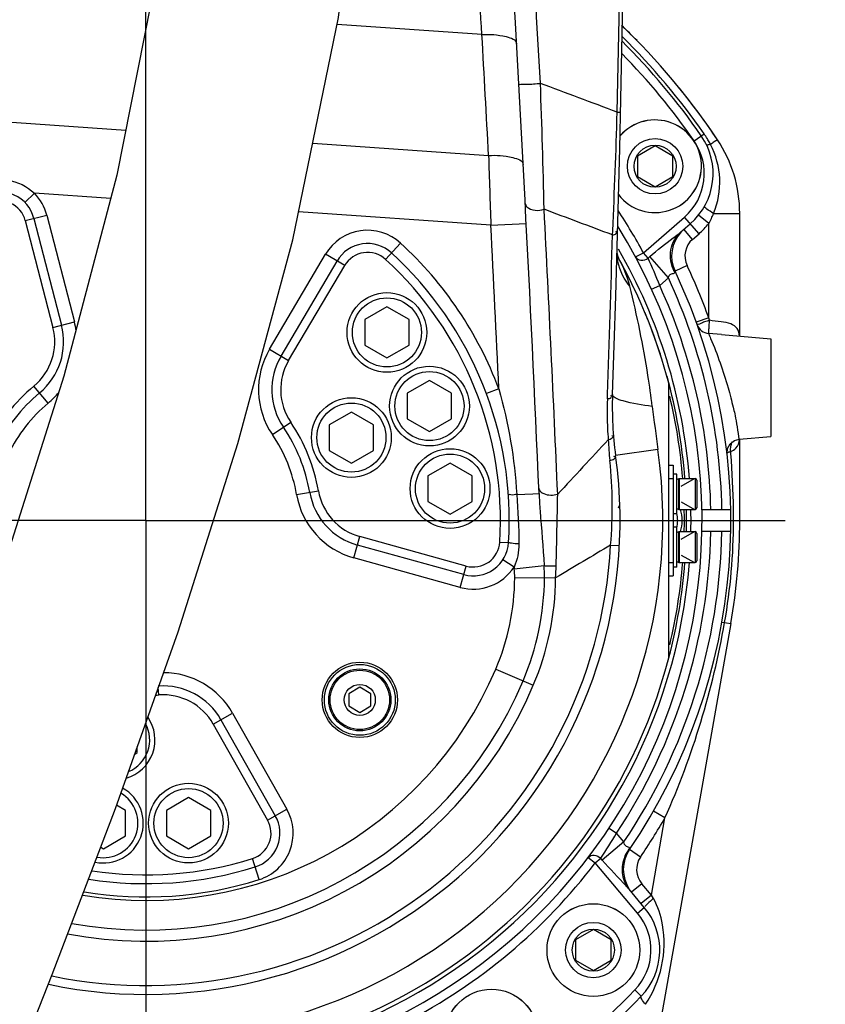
# Model space of a CAD drawing. Header units: millimetres. Extents: x -741 to 6994, y 0 to 4947.
# Tile 77 of 97: x 3732 to 3914, y 2788 to 3010. Entities that reach past the tile are written whole.
import ezdxf

# ---------------------------------------------------------------- set-up
doc = ezdxf.new("R2010")
doc.units = ezdxf.units.MM
doc.header["$LTSCALE"] = 384.676471
doc.linetypes.add('CENTER', pattern=[0.6, 0.375, -0.075, 0.075, -0.075])
doc.layers.get('0').update_dxf_attribs({"linetype": 'CONTINUOUS'})
for name, color, linetype in [('204101000046_DXF_AXIS', 7, 'CONTINUOUS'), ('304103000034DXF_CONTINUOUS_LINE', 7, 'CONTINUOUS'), ('304103000200DXF_CONTINUOUS_LINE', 7, 'CONTINUOUS'), ('304105000344DXF_CONTINUOUS_LINE', 7, 'CONTINUOUS'), ('304106000066DXF_CONTINUOUS_LINE', 7, 'CONTINUOUS'), ('304301000100DXF_CONTINUOUS_LINE', 7, 'CONTINUOUS'), ('501023000020DXF_CONTINUOUS_LINE', 7, 'CONTINUOUS'), ('501023000035DXF_CONTINUOUS_LINE', 7, 'CONTINUOUS'), ('501023000153DXF_CONTINUOUS_LINE', 7, 'CONTINUOUS'), ('501024000011DXF_CONTINUOUS_LINE', 7, 'CONTINUOUS'), ('504001000007DXF_CONTINUOUS_LINE', 7, 'CONTINUOUS'), ('604006000001DXF_CONTINUOUS_LINE', 7, 'CONTINUOUS'), ('604007000001DXF_CONTINUOUS_LINE', 7, 'CONTINUOUS'), ('626001000001DXF_CONTINUOUS_LINE', 7, 'CONTINUOUS'), ('R20-1600T2_XDXF_CONTINUOUS_LINE', 7, 'CONTINUOUS'), ('运动范围_DXF_BALLOON', 7, 'CONTINUOUS'), ('运动范围_DXF_CONTINUOUS_LINE', 7, 'CONTINUOUS'), ('运动范围_DXF_DIMENSION', 7, 'CONTINUOUS')]:
    doc.layers.add(name, color=color, linetype=linetype)
doc.styles.get("Standard").update_dxf_attribs({"font": 'txt', "width": 0.7})
doc.dimstyles.new('DIMSTYLE_2', dxfattribs={"dimtxt": 58.823529, "dimasz": 35.294118, "dimexe": 1, "dimexo": 0, "dimgap": 2.5, "dimtad": 1, "dimdsep": 46, "dimtxsty": 'Standard', "dimblk": '_FILLED', "dimblk1": '_FILLED', "dimblk2": '_FILLED', "dimcen": 0.09, "dimclrt": 5, "dimazin": 2, "dimtp": 0.01, "dimtm": 0.01, "dimtfac": 1, "dimtofl": 0, "dimtmove": 0, "dimatfit": 3, "dimldrblk": '_FILLED', "dimfxl": 0, "dimtolj": 1, "dimarcsym": 0})
doc.dimstyles.new('DIMSTYLE_6', dxfattribs={"dimtxt": 58.823529, "dimasz": 35.294118, "dimexe": 1, "dimexo": 0, "dimgap": 2.5, "dimtad": 0, "dimtih": 1, "dimtoh": 1, "dimdec": 1, "dimdsep": 46, "dimtxsty": 'Standard', "dimblk": '_FILLED', "dimblk1": '_FILLED', "dimblk2": '_FILLED', "dimcen": 0.09, "dimclrt": 5, "dimazin": 2, "dimtp": 0.01, "dimtm": 0.01, "dimtfac": 1, "dimtofl": 0, "dimtmove": 0, "dimatfit": 3, "dimldrblk": '_FILLED', "dimfxl": 0, "dimtolj": 1, "dimarcsym": 0})

# ---------------------------------------------------------------- blocks, each defined once
blk = doc.blocks.new('_FILLED')
at = {"color": 0, "linetype": 'ByBlock'}
blk.add_solid([(0, 0), (-1, 0.1667), (-1, -0.1667)], dxfattribs=at)
blk = doc.blocks.new('*D14')
at = {"layer": '运动范围_DXF_DIMENSION', "color": 2, "linetype": 'Continuous', "transparency": 16777216}
for p, q in [((3611.54, 2795.94), (3611.54, 4010.22)), ((3760.54, 3717.96), (3760.54, 4010.22)), ((3611.54, 4004.34), (3686.04, 4004.34)), ((3760.54, 4004.34), (3686.04, 4004.34))]:
    blk.add_line(p, q, dxfattribs=at)
at = {"layer": '运动范围_DXF_DIMENSION', "color": 2, "linetype": 'Continuous', "transparency": 16777216, "xscale": 35.2941176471, "yscale": 35.2941176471, "zscale": 35.2941176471, "rotation": 180}
blk.add_blockref('_FILLED', (3611.54, 4004.34), dxfattribs=at)
at = {"layer": '运动范围_DXF_DIMENSION', "color": 2, "linetype": 'Continuous', "transparency": 16777216, "xscale": 35.2941176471, "yscale": 35.2941176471, "zscale": 35.2941176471}
blk.add_blockref('_FILLED', (3760.54, 4004.34), dxfattribs=at)
blk = doc.blocks.new('*D24')
at = {"layer": '运动范围_DXF_BALLOON', "color": 2, "linetype": 'Continuous', "transparency": 16777216}
blk.add_line((3777.85, 3150.55), (3777.85, 4617.53), dxfattribs=at)
blk = doc.blocks.new('*D25')
at = {"layer": '运动范围_DXF_BALLOON', "color": 2, "linetype": 'Continuous', "transparency": 16777216}
blk.add_line((3970.91, 2754.22), (3970.91, 4617.53), dxfattribs=at)
blk = doc.blocks.new('*D27')
at = {"layer": '运动范围_DXF_BALLOON', "color": 2, "linetype": 'Continuous', "transparency": 16777216}
for p, q in [((4151.85, 4213.65), (4151.85, 4617.53)), ((4014.75, 4104.27), (4151.85, 4213.65)), ((4014.75, 2896.93), (4014.75, 4104.27))]:
    blk.add_line(p, q, dxfattribs=at)
blk = doc.blocks.new('*D31')
at = {"layer": '运动范围_DXF_BALLOON', "color": 2, "linetype": 'Continuous', "transparency": 16777216}
blk.add_line((3777.85, 3150.55), (5504.8, 3150.55), dxfattribs=at)
blk = doc.blocks.new('*D32')
at = {"layer": '运动范围_DXF_BALLOON', "color": 2, "linetype": 'Continuous', "transparency": 16777216}
blk.add_line((3761.09, 4416.11), (5504.8, 4416.11), dxfattribs=at)
blk = doc.blocks.new('*D34')
at = {"layer": '运动范围_DXF_BALLOON', "color": 2, "linetype": 'Continuous', "transparency": 16777216}
blk.add_line((5280.26, 2896.93), (5280.26, 4617.53), dxfattribs=at)

msp = doc.modelspace()

# ---------------------------------------------------------------- linework, layer by layer
at = {"layer": '204101000046_DXF_AXIS', "color": 7, "linetype": 'CENTER'}
for q in [(3760.535, 3044.271), (3613.195, 2896.931), (3907.875, 2896.931), (3760.535, 2749.592)]:
    msp.add_line((3760.535, 2896.931), q, dxfattribs=at)
at = {"layer": '304103000034DXF_CONTINUOUS_LINE', "color": 9, "linetype": 'Continuous'}
for p, q in [((3884.212, 2982.688), (3886.472, 2984.255)), ((3889.495, 2982.922), (3888.778, 2982.444)), ((3888.642, 2966.279), (3894.535, 2966.278)), ((3872.781, 2957.405), (3882.058, 2965.469)), ((3885.338, 2961.696), (3882.058, 2965.469)), ((3887.535, 2963.974), (3885.201, 2965.859)), ((3887.535, 2942.714), (3887.535, 2963.974)), ((3883.878, 2960.426), (3881.91, 2962.69)), ((3883.878, 2960.426), (3885.338, 2961.696)), ((3871.02, 2956.457), (3872.781, 2957.405)), ((3873.831, 2956.197), (3872.781, 2957.405)), ((3873.831, 2956.197), (3874.23, 2956.544)), ((3878.428, 2951.714), (3874.23, 2956.544)), ((3882.636, 2954.52), (3879.922, 2953.24)), ((3876.463, 2950.006), (3878.428, 2951.714)), ((3874.645, 2949.173), (3876.463, 2950.006)), ((3887.535, 2942.714), (3884.713, 2941.696)), ((3887.679, 2942.142), (3887.535, 2942.714)), ((3890.389, 2938.907), (3887.478, 2939.155)), ((3892.526, 2912.236), (3892.502, 2912.523)), ((3892.542, 2912.035), (3892.526, 2912.236)), ((3892.535, 2896.931), (3894.535, 2896.931)), ((3890.53, 2874.01), (3892.499, 2873.663)), ((3877.656, 2829.792), (3875.053, 2831.284)), ((3874.581, 2812.355), (3877.656, 2829.792)), ((3865.067, 2827.482), (3866.733, 2826.375)), ((3868.407, 2824.381), (3866.733, 2826.375)), ((3868.407, 2824.381), (3863.504, 2820.267)), ((3872.124, 2820.951), (3869.644, 2822.64)), ((3860.348, 2820.856), (3861.939, 2819.643)), ((3861.939, 2819.643), (3863.165, 2820.672)), ((3871.457, 2808.301), (3861.939, 2819.643)), ((3863.504, 2820.267), (3863.165, 2820.672)), ((3872.426, 2814.923), (3870.128, 2812.995)), ((3874.581, 2812.355), (3872.426, 2814.923)), ((3874.581, 2812.355), (3872.283, 2810.427)), ((3875.038, 2811.558), (3874.581, 2812.355)), ((3871.457, 2808.301), (3872.989, 2809.586)), ((3870.873, 2790.938), (3872.315, 2789.553))]:
    msp.add_line(p, q, dxfattribs=at)
at = {"layer": '304103000034DXF_CONTINUOUS_LINE', "color": 7, "linetype": 'Continuous'}
for p, q in [((3894.535, 2938.544), (3894.535, 2966.278)), ((3881.255, 2962.121), (3883.37, 2963.96)), ((3890.388, 2938.907), (3901.535, 2937.931)), ((3901.535, 2937.931), (3901.535, 2915.931)), ((3894.382, 2915.306), (3901.535, 2915.931)), ((3894.535, 2896.931), (3894.535, 2915.307)), ((3891.675, 2911.977), (3891.652, 2912.177)), ((3886.01, 2899.431), (3892.511, 2899.431)), ((3892.511, 2894.431), (3886.01, 2894.431)), ((3892.499, 2873.663), (3876.224, 2781.363)), ((3872.989, 2809.586), (3869.571, 2813.66))]:
    msp.add_line(p, q, dxfattribs=at)
msp.add_lwpolyline([(3891.674, 2911.985), (3891.785, 2913.191), (3892.365, 2914.255), (3893.318, 2915.003), (3894.394, 2915.307)], dxfattribs=at)
for centre, radius, start, end in [((3760.535, 2896.931), 155, 33.69526, 46.1705), ((3760.535, 2896.931), 152.5, 34.73709, 45.2549), ((3873.529, 2975.281), 15, 311, 34.73709), ((3864.535, 2966.278), 30, 360, 33.69526), ((3760.535, 2896.931), 125.5, 274.06733, 31.89875), ((3887.158, 2956.653), 8, 137.15773, 205.25071), ((3760.535, 2896.931), 123, 4.43035, 29.88375), ((3760.535, 2896.931), 132, 325.74929, 25.25071), ((3760.535, 2896.931), 123, 358.83409, 1.16591), ((3760.535, 2896.931), 134, 350, 360), ((3760.535, 2896.931), 123, 256.87955, 355.56965), ((3876.257, 2818.137), 8, 145.74935, 213.84077), ((3861.498, 2799.944), 15, 316.15064, 40), ((3760.535, 2896.931), 155, 303.84936, 316.15064)]:
    msp.add_arc(centre, radius, start, end, dxfattribs=at)
at = {"layer": '304103000034DXF_CONTINUOUS_LINE', "color": 9, "linetype": 'Continuous'}
for centre, radius, start, end in [((3760.535, 2896.931), 153.25, 34.73709, 45.44791), ((3760.535, 2896.931), 150.5, 34.73709, 44.45144), ((3866.911, 2970.693), 23.803, 31.43857, 34.73564), ((3873.529, 2975.281), 13, 311, 34.73709), ((3866.963, 2970.72), 23.744, 28.88977, 31.44634), ((3867.256, 2970.884), 23.408, 28.00812, 28.8862), ((3871.59, 2973.308), 18.445, 337.59804, 27.68064), ((3760.535, 2896.931), 127.5, 28.314, 33.29599), ((3873.529, 2975.281), 18, 311, 321.08759), ((3887.158, 2956.653), 5, 131, 205.25071), ((3795.888, 2919.404), 86.191, 20.79666, 25.26982), ((3887.399, 2956.931), 8.512, 206.13851, 207.75277), ((3760.535, 2896.931), 135, 19.82367, 25.25071), ((3760.535, 2896.931), 130, 1.10191, 24.92335), ((3760.535, 2896.931), 127.5, 1.12352, 24.59958), ((3700.875, 2896.943), 192.26, 0.74405, 4.5024), ((3700.11, 2896.924), 193.025, 0.00235, 0.74684), ((3760.535, 2896.931), 132.6, 350, 360), ((3760.535, 2896.931), 127.5, 326.40042, 358.87648), ((3760.535, 2896.931), 130, 326.07665, 358.89809), ((3760.535, 2896.931), 135, 325.74929, 330.17633), ((3792.287, 2868.986), 85.778, 325.7194, 330.21411), ((3876.45, 2817.825), 8.511, 143.24331, 144.85786), ((3760.535, 2896.931), 127.5, 297.314, 322.686), ((3876.257, 2818.137), 5, 145.74929, 220), ((3861.498, 2799.944), 13, 316.15064, 40), ((3760.535, 2896.931), 153, 303.84936, 316.15064)]:
    msp.add_arc(centre, radius, start, end, dxfattribs=at)
for points, knots in [([(3887.924, 2981.874), (3887.81, 2981.839), (3887.559, 2981.788), (3887.121, 2981.628), (3887.044, 2981.788)], [0, 0, 0, 0, 0.4023337, 1, 1, 1, 1]), ([(3888.642, 2966.278), (3888.11, 2966.593), (3887.333, 2967.037), (3886.793, 2967.513), (3886.483, 2967.719), (3886.518, 2967.779)], [0, 0, 0, 0, 0.7090333, 0.9201919, 1, 1, 1, 1]), ([(3874.23, 2956.544), (3875.937, 2958.03), (3878.306, 2959.857), (3880.707, 2961.644), (3881.255, 2962.121)], [0, 0, 0, 0, 0.7569192, 1, 1, 1, 1]), ([(3879.758, 2953.181), (3879.035, 2954.653), (3878.421, 2958.032), (3880.084, 2961.102), (3881.255, 2962.121)], [0, 0, 0, 0, 0.5137783, 1, 1, 1, 1]), ([(3871.02, 2956.457), (3871.243, 2956.042), (3872.325, 2955.476), (3873.378, 2955.873), (3873.831, 2956.198)], [0, 0, 0, 0, 0.4577385, 1, 1, 1, 1]), ([(3878.428, 2951.714), (3878.495, 2952.095), (3878.833, 2952.811), (3879.816, 2952.699), (3879.866, 2952.967)], [0, 0, 0, 0, 0.586715, 1, 1, 1, 1]), ([(3879.866, 2952.967), (3879.88, 2953.033), (3879.897, 2953.058), (3879.918, 2953.265), (3879.922, 2953.24)], [0, 0, 0, 0, 0.7251092, 1, 1, 1, 1]), ([(3887.678, 2942.142), (3887.323, 2942.016), (3886.697, 2941.77), (3885.742, 2941.506), (3885.374, 2941.213), (3884.888, 2941.207), (3884.913, 2941.137)], [0, 0, 0, 0, 0.3844183, 0.7093439, 0.9244818, 1, 1, 1, 1]), ([(3887.678, 2942.142), (3887.61, 2941.774), (3887.562, 2941.089), (3887.57, 2940.137), (3887.399, 2939.599), (3887.554, 2939.194), (3887.478, 2939.155)], [0, 0, 0, 0, 0.374635, 0.6959607, 0.9144904, 1, 1, 1, 1]), ([(3894.493, 2938.587), (3894.43, 2939.181), (3894.142, 2940.419), (3892.4, 2941.541), (3890.187, 2941.841), (3888.559, 2942.032), (3887.679, 2942.142)], [0, 0, 0, 0, 0.2116326, 0.4184626, 0.6854931, 1, 1, 1, 1]), ([(3887.478, 2939.155), (3887.64, 2938.787), (3889.356, 2934.808), (3890.819, 2930.712), (3891.898, 2926.931)], [0, 0, 0, 0, 0.0928436, 1, 1, 1, 1]), ([(3891.898, 2926.931), (3892.312, 2925.481), (3893.06, 2922.355), (3893.689, 2920.08), (3894.492, 2914.14), (3894.394, 2915.307)], [0, 0, 0, 0, 0.3804061, 0.7046846, 1, 1, 1, 1]), ([(3892.088, 2912.414), (3892.152, 2912.433), (3892.29, 2912.472), (3892.428, 2912.506), (3892.503, 2912.523)], [0, 0, 0, 0, 0.4669268, 1, 1, 1, 1]), ([(3891.652, 2912.177), (3891.65, 2912.189), (3891.661, 2912.217), (3891.682, 2912.235), (3891.694, 2912.246)], [0, 0, 0, 0, 0.4097507, 1, 1, 1, 1]), ([(3891.694, 2912.246), (3891.738, 2912.28), (3891.87, 2912.342), (3892.005, 2912.388), (3892.088, 2912.414)], [0, 0, 0, 0, 0.3894317, 1, 1, 1, 1]), ([(3860.348, 2820.856), (3860.633, 2821.23), (3861.79, 2821.62), (3862.768, 2821.063), (3863.165, 2820.672)], [0, 0, 0, 0, 0.4577386, 1, 1, 1, 1]), ([(3869.644, 2822.64), (3869.635, 2822.616), (3869.648, 2822.824), (3869.634, 2822.851), (3869.631, 2822.918)], [0, 0, 0, 0, 0.2748849, 1, 1, 1, 1]), ([(3868.417, 2820.635), (3868.011, 2819.461), (3867.743, 2816.922), (3868.803, 2814.576), (3869.571, 2813.66)], [0, 0, 0, 0, 0.5095993, 1, 1, 1, 1]), ([(3875.038, 2811.558), (3874.821, 2811.375), (3874.155, 2810.792), (3873.472, 2810.216), (3873.086, 2809.754)], [0, 0, 0, 0, 0.3205491, 1, 1, 1, 1]), ([(3873.232, 2787.694), (3876.761, 2792.707), (3878.697, 2801.856), (3876.073, 2809.754), (3875.038, 2811.558)], [0, 0, 0, 0, 0.7466355, 1, 1, 1, 1]), ([(3873.232, 2787.694), (3872.919, 2788.058), (3872.54, 2788.526), (3872.157, 2789.388), (3872.315, 2789.553)], [0, 0, 0, 0, 0.6775363, 1, 1, 1, 1])]:
    msp.add_open_spline(points, degree=3, knots=knots, dxfattribs=at)
for points in [[(3888.778, 2982.444), (3888.493, 2982.255), (3888.208, 2982.066), (3887.923, 2981.876)], [(3887.535, 2963.974), (3887.954, 2964.716), (3888.323, 2965.489), (3888.642, 2966.279)], [(3884.913, 2941.137), (3885.275, 2940.119), (3886.401, 2939.247), (3887.478, 2939.155)], [(3893.687, 2913.26), (3894.185, 2913.778), (3894.414, 2914.545), (3894.491, 2915.26)], [(3892.503, 2912.523), (3892.45, 2912.909), (3892.455, 2913.308), (3892.525, 2913.691)], [(3892.502, 2912.523), (3892.938, 2912.686), (3893.365, 2912.924), (3893.687, 2913.26)], [(3892.525, 2913.691), (3892.589, 2914.036), (3892.709, 2914.381), (3892.898, 2914.677)], [(3877.656, 2829.792), (3883.949, 2843.819), (3888.45, 2858.765), (3891.121, 2873.906)], [(3868.961, 2823.362), (3868.606, 2823.515), (3868.412, 2823.994), (3868.407, 2824.381)], [(3869.49, 2822.724), (3869.04, 2822.084), (3868.673, 2821.375), (3868.417, 2820.635)], [(3869.631, 2822.918), (3869.624, 2823.186), (3869.207, 2823.256), (3868.961, 2823.362)], [(3868.9, 2814.409), (3867.09, 2816.35), (3865.213, 2818.235), (3863.504, 2820.267)], [(3869.571, 2813.66), (3869.355, 2813.916), (3869.129, 2814.164), (3868.9, 2814.409)]]:
    msp.add_open_spline(points, degree=3, dxfattribs=at)
at = {"layer": '304103000200DXF_CONTINUOUS_LINE', "color": 9, "linetype": 'Continuous'}
for p, q in [((3836.356, 3006.645), (3803.67, 3008.931)), ((3866.883, 2989.135), (3867.633, 2989.118)), ((3715.198, 2987.948), (3755.98, 2985.096)), ((3798.164, 2982.146), (3837.845, 2979.371)), ((3735.365, 2970.83), (3733.218, 2968.735)), ((3752.572, 2969.627), (3735.365, 2970.83)), ((3733.303, 2964.648), (3738.144, 2965.9)), ((3738.144, 2965.9), (3744.379, 2941.792)), ((3838.359, 2963.628), (3794.981, 2966.662)), ((3733.303, 2964.648), (3739.538, 2940.54)), ((3838.359, 2963.628), (3846.349, 2964.038)), ((3865.815, 2961.424), (3865.86, 2962.372)), ((3814.602, 2955.896), (3817.981, 2959.581)), ((3788.431, 2935.601), (3801.069, 2957.056)), ((3805.377, 2954.518), (3801.069, 2957.056)), ((3792.739, 2933.063), (3805.377, 2954.518)), ((3739.538, 2940.54), (3744.379, 2941.792)), ((3788.431, 2935.601), (3792.739, 2933.063)), ((3738.466, 2923.45), (3735.268, 2927.293)), ((3840.167, 2926.659), (3837.357, 2925.61)), ((3864.662, 2924.444), (3864.696, 2925.416)), ((3789.058, 2916.339), (3793.192, 2919.152)), ((3876.075, 2912.935), (3866.523, 2911.612)), ((3794.535, 2902.785), (3799.462, 2903.633)), ((3844.214, 2902.832), (3847.865, 2902.991)), ((3847.865, 2902.991), (3849.239, 2903.051)), ((3807.464, 2888.493), (3808.8, 2893.311)), ((3832.795, 2886.657), (3808.8, 2893.311)), ((3840.387, 2892.074), (3842.384, 2891.953)), ((3865.388, 2891.37), (3867.385, 2891.265)), ((3831.459, 2881.839), (3807.464, 2888.493)), ((3843.616, 2886.436), (3841.102, 2888.073)), ((3831.459, 2881.839), (3832.795, 2886.657)), ((3843.616, 2886.436), (3843.66, 2886.043)), ((3843.66, 2886.043), (3850.398, 2886.75)), ((3843.758, 2884.059), (3852.978, 2884)), ((3839.464, 2863.337), (3847.947, 2859.727)), ((3763.45, 2857.539), (3763.324, 2859.244)), ((3775.724, 2850.976), (3780.076, 2853.438)), ((3780.076, 2853.438), (3792.338, 2831.766)), ((3775.724, 2850.976), (3787.986, 2829.304)), ((3787.986, 2829.304), (3792.338, 2831.766)), ((3786.068, 2815.857), (3784.566, 2820.626))]:
    msp.add_line(p, q, dxfattribs=at)
at = {"layer": '304103000200DXF_CONTINUOUS_LINE', "color": 7, "linetype": 'Continuous'}
for p, q in [((3735.239, 2965.149), (3741.474, 2941.041)), ((3866.838, 2957.684), (3866.839, 2957.707)), ((3791.016, 2934.078), (3803.654, 2955.534)), ((3867.254, 2956.051), (3867.24, 2956.077)), ((3878.535, 2865.948), (3878.535, 2927.915)), ((3866.523, 2911.612), (3866.523, 2911.613)), ((3832.261, 2884.73), (3808.265, 2891.384)), ((3777.465, 2851.961), (3789.727, 2830.288))]:
    msp.add_line(p, q, dxfattribs=at)
msp.add_lwpolyline([(3867.239, 2956.076), (3867.068, 2956.47), (3866.846, 2957.469), (3866.838, 2957.684)], dxfattribs=at)
msp.add_circle((3808.796, 2856.436), 8.5, dxfattribs=at)
for centre, radius, start, end in [((-1131.142, 3099.776), 5000, 358.001145, 6.150749), ((-4143.177, 2554.79), 8000, 2.4950287, 3.4445282), ((3727.494, 2963.146), 8, 14.5, 116.51913), ((3810.547, 2951.473), 8, 47.48085, 149.5), ((3760.535, 2896.931), 82, 356.518, 47.48085), ((3760.535, 2896.931), 122, 14.71233, 28.98541), ((3726.952, 2937.285), 15, 309.76786, 14.5), ((3803.94, 2926.465), 15, 149.5, 214.23214), ((3760.535, 2896.931), 37.5, 129.76786, 154.23214), ((3945.767, 2922.588), 80, 178.0011, 187.88571), ((3760.535, 2896.931), 37.5, 9.76786, 34.23214), ((3760.535, 2896.931), 107, 258.14315, 7.88653), ((3812.274, 2905.838), 15, 189.76786, 254.5), ((3834.399, 2892.439), 8, 254.5, 356.50736), ((3760.535, 2896.931), 122, 256.94759, 345.28767), ((3764.409, 2844.575), 15, 29.5, 94.23214), ((3782.764, 2826.349), 8, 287.48085, 29.5), ((3760.535, 2896.931), 82, 260.96607, 287.48085)]:
    msp.add_arc(centre, radius, start, end, dxfattribs=at)
at = {"layer": '304103000200DXF_CONTINUOUS_LINE', "color": 9, "linetype": 'Continuous'}
for centre, radius, start, end in [((-1131.142, 3099.776), 4999.249, 358.731853, 3.901517), ((-3029.484, 2551.311), 6880.922, 3.7942239, 4.0325939), ((-4142.553, 2554.91), 8004.239, 3.1565119, 3.4429628), ((-4142.687, 2557.307), 7991.685, 3.0273642, 3.2231884), ((2443.442, 2940.04), 1407.2, 1.106276, 2.264928), ((2237.79, 3038.006), 1629.825, 357.34016, 358.281682), ((3727.494, 2963.146), 11, 14.5, 44.31668), ((3727.494, 2963.146), 6, 14.5, 116.51915), ((-4143.666, 2553.238), 8004.758, 2.5034661, 2.964407), ((3810.547, 2951.473), 11, 47.48085, 149.5), ((-4143.177, 2554.79), 7992, 2.6669479, 2.9323031), ((-1131.033, 3098.78), 4998.735, 358.012487, 358.425418), ((3760.535, 2896.931), 85, 20.47118, 47.48085), ((3810.547, 2951.473), 6, 47.48085, 149.5), ((3760.535, 2896.931), 80, 356.51915, 47.48085), ((3726.952, 2937.285), 18, 7.87128, 14.5), ((3726.952, 2937.285), 13, 309.76786, 14.5), ((3803.94, 2926.465), 18, 149.5, 214.23214), ((3803.94, 2926.465), 13, 149.5, 214.23214), ((3760.535, 2896.931), 39.5, 129.76786, 154.23214), ((3726.952, 2937.285), 18, 309.76786, 320.6652), ((3946.672, 2921.584), 82.06, 178.00297, 183.72079), ((3760.535, 2896.931), 34.5, 129.76786, 154.23214), ((4466.011, 2995.183), 595.642, 186.987991, 187.936977), ((3760.535, 2896.931), 39.5, 9.76786, 34.23214), ((3760.535, 2896.931), 34.5, 9.76786, 34.23214), ((3946.615, 2921.583), 82.004, 183.72281, 184.48896), ((3943.039, 2918.683), 78.254, 182.57624, 186.0173), ((3760.535, 2896.931), 116.643, 257.33422, 7.88575), ((3767.319, 2900.042), 98.452, 354.9472, 6.08585), ((3812.274, 2905.838), 13, 189.76786, 254.5), ((3812.274, 2905.838), 18, 189.76786, 254.5), ((-86.815, 2978.66), 3940.995, 358.663271, 358.898275), ((3760.535, 2896.931), 105, 258.33676, 356.96411), ((3834.399, 2892.439), 6, 254.5, 356.51915), ((3834.399, 2892.439), 11, 254.5, 326.92911), ((3825.804, 2884.16), 17.954, 359.67646, 6.02115), ((3805.221, 2884.299), 45.243, 359.64106, 3.10456), ((3798.452, 2887.963), 54.67, 355.84327, 358.7009), ((3789.979, 2884.399), 53.78, 336.94412, 359.63691), ((3789.979, 2884.399), 60.486, 336.94412, 359.63691), ((3789.979, 2884.399), 63, 336.94412, 359.63701), ((3760.535, 2896.931), 85.78, 260.41619, 336.94412), ((3764.409, 2844.575), 18, 29.5, 89.77703), ((3760.535, 2896.931), 95, 259.27899, 336.94412), ((3760.535, 2896.931), 92.486, 259.59711, 336.94412), ((3760.535, 2896.931), 39.5, 273.16878, 274.23214), ((3764.409, 2844.575), 13, 29.5, 94.23214), ((3782.764, 2826.349), 11, 287.48085, 29.5), ((3782.764, 2826.349), 6, 287.48085, 29.5), ((3760.535, 2896.931), 80, 261.26274, 287.48085), ((3760.535, 2896.931), 85, 260.54112, 287.48085)]:
    msp.add_arc(centre, radius, start, end, dxfattribs=at)
for points, knots in [([(3836.356, 3006.646), (3838.189, 3006.726), (3840.56, 3006.696), (3844.115, 3005.534), (3844.168, 3004.595)], [0, 0, 0, 0, 0.6611417, 1, 1, 1, 1]), ([(3844.674, 2995.526), (3844.682, 2995.37), (3845.575, 2995.563), (3846.421, 2995.39), (3848.006, 2995.538), (3849.034, 2995.6), (3849.543, 2995.652)], [0, 0, 0, 0, 0.0962321, 0.3502157, 0.6854625, 1, 1, 1, 1]), ([(3837.845, 2979.371), (3839.68, 2979.447), (3842.054, 2979.408), (3845.609, 2978.233), (3845.659, 2977.293)], [0, 0, 0, 0, 0.6610985, 1, 1, 1, 1]), ([(3722.578, 2972.917), (3724.624, 2973.876), (3729.403, 2974.544), (3733.741, 2972.401), (3735.365, 2970.83)], [0, 0, 0, 0, 0.5001335, 1, 1, 1, 1]), ([(3846.116, 2968.554), (3846.131, 2968.259), (3847.071, 2966.78), (3849.134, 2966.834), (3850.38, 2967.208)], [0, 0, 0, 0, 0.1848041, 1, 1, 1, 1]), ([(3865.815, 2961.424), (3866.103, 2961.492), (3866.688, 2961.451), (3866.781, 2962.144), (3866.645, 2962.249)], [0, 0, 0, 0, 0.6325234, 1, 1, 1, 1]), ([(3869.714, 2949.866), (3869.24, 2950.434), (3867.607, 2952.723), (3866.784, 2955.614), (3866.838, 2957.684)], [0, 0, 0, 0, 0.2632646, 1, 1, 1, 1]), ([(3874.794, 2922.717), (3874.51, 2925.046), (3873.237, 2934.17), (3871.363, 2943.204), (3869.714, 2949.866)], [0, 0, 0, 0, 0.2548314, 1, 1, 1, 1]), ([(3864.662, 2924.444), (3864.948, 2924.509), (3865.53, 2924.466), (3865.626, 2925.155), (3865.491, 2925.26)], [0, 0, 0, 0, 0.632343, 1, 1, 1, 1]), ([(3874.794, 2922.717), (3872.574, 2922.985), (3869.614, 2923.481), (3866.741, 2924.365), (3865.804, 2925.066), (3865.815, 2925.378)], [0, 0, 0, 0, 0.7009297, 0.9022356, 1, 1, 1, 1]), ([(3864.863, 2915.165), (3865.168, 2915.263), (3865.567, 2915.373), (3865.991, 2915.865), (3865.781, 2916.083), (3865.679, 2916.149)], [0, 0, 0, 0, 0.5830623, 0.7783924, 1, 1, 1, 1]), ([(3865.215, 2910.479), (3865.559, 2910.577), (3865.966, 2910.672), (3866.516, 2911.161), (3866.261, 2911.362), (3866.154, 2911.411)], [0, 0, 0, 0, 0.6111341, 0.7979951, 1, 1, 1, 1]), ([(3849.187, 2904.261), (3849.193, 2904.119), (3849.278, 2903.819), (3849.468, 2903.578), (3849.583, 2903.467)], [0, 0, 0, 0, 0.4722361, 1, 1, 1, 1]), ([(3844.214, 2902.832), (3843.758, 2902.798), (3843.374, 2902.554), (3842.322, 2902.842), (3842.334, 2902.671)], [0, 0, 0, 0, 0.7264317, 1, 1, 1, 1]), ([(3849.239, 2903.051), (3849.297, 2901.734), (3849.657, 2896.298), (3850.165, 2890.872), (3850.398, 2886.75)], [0, 0, 0, 0, 0.2420526, 1, 1, 1, 1]), ([(3849.583, 2903.467), (3849.787, 2903.27), (3850.964, 2902.584), (3852.444, 2902.587), (3853.451, 2902.884)], [0, 0, 0, 0, 0.2130273, 1, 1, 1, 1]), ([(3844.692, 2891.646), (3844.136, 2891.687), (3843.323, 2891.713), (3842.716, 2891.886), (3842.38, 2891.894), (3842.383, 2891.953)], [0, 0, 0, 0, 0.7160527, 0.9241673, 1, 1, 1, 1]), ([(3850.398, 2886.75), (3850.568, 2886.73), (3851.47, 2886.67), (3852.376, 2886.689), (3853.107, 2886.723)], [0, 0, 0, 0, 0.1895941, 1, 1, 1, 1])]:
    msp.add_open_spline(points, degree=3, knots=knots, dxfattribs=at)
for points in [[(3866.883, 2989.135), (3861.102, 2991.306), (3855.322, 2993.479), (3849.543, 2995.652)], [(3837.845, 2979.371), (3838.02, 2974.124), (3838.191, 2968.876), (3838.359, 2963.628)], [(3865.815, 2961.424), (3860.67, 2963.352), (3855.525, 2965.28), (3850.38, 2967.208)], [(3869.714, 2949.866), (3869.182, 2952.02), (3868.33, 2954.11), (3867.254, 2956.051)], [(3840.167, 2926.659), (3842.362, 2918.908), (3843.708, 2910.872), (3844.214, 2902.832)], [(3864.863, 2915.165), (3861.06, 2911.071), (3857.256, 2906.977), (3853.451, 2902.884)], [(3844.214, 2902.832), (3844.446, 2899.107), (3844.682, 2895.378), (3844.692, 2891.646)], [(3844.692, 2891.646), (3844.697, 2889.873), (3844.352, 2888.049), (3843.616, 2886.436)], [(3865.388, 2891.371), (3861.252, 2888.913), (3857.115, 2886.456), (3852.978, 2884)]]:
    msp.add_open_spline(points, degree=3, dxfattribs=at)
at = {"layer": '304105000344DXF_CONTINUOUS_LINE', "color": 7, "linetype": 'Continuous'}
for p, q in [((3878.535, 2909.431), (3879.535, 2909.431)), ((3879.535, 2909.431), (3879.535, 2884.431)), ((3878.535, 2884.431), (3879.535, 2884.431))]:
    msp.add_line(p, q, dxfattribs=at)
at = {"layer": '304105000344DXF_CONTINUOUS_LINE', "color": 9, "linetype": 'Continuous'}
for p, q in [((3878.535, 2906.431), (3879.535, 2906.431)), ((3878.535, 2887.431), (3879.535, 2887.431))]:
    msp.add_line(p, q, dxfattribs=at)
at = {"layer": '304106000066DXF_CONTINUOUS_LINE', "color": 7, "linetype": 'Continuous'}
for start, end in [(44.35856, 46.17005), (33.69526, 39.02308)]:
    msp.add_arc((3760.535, 2896.931), 155, start, end, dxfattribs=at)
at = {"layer": '304301000100DXF_CONTINUOUS_LINE', "color": 7, "linetype": 'Continuous'}
for radius, start, end in [(122, 25.56428, 28.98704), (122, 17.60654, 22.60824), (122, 4.46213, 15.44777), (121.5, 4.48838, 13.34829), (121.5, 358.81885, 1.18115), (122, 358.82922, 1.17077), (122, 345.28977, 355.53786), (121.5, 346.65178, 355.51163), (122, 344.55167, 344.97292)]:
    msp.add_arc((3760.535, 2896.931), radius, start, end, dxfattribs=at)
at = {"layer": '501023000020DXF_CONTINUOUS_LINE', "color": 7, "linetype": 'Continuous'}
for p, q in [((3880.835, 2906.431), (3884.435, 2906.431)), ((3880.835, 2906.431), (3880.835, 2899.431)), ((3884.835, 2906.031), (3884.835, 2899.831)), ((3880.835, 2899.431), (3884.435, 2899.431)), ((3880.835, 2894.431), (3884.435, 2894.431)), ((3880.835, 2894.431), (3880.835, 2887.431)), ((3884.835, 2894.031), (3884.835, 2887.831)), ((3880.835, 2887.431), (3884.435, 2887.431))]:
    msp.add_line(p, q, dxfattribs=at)
at = {"layer": '501023000020DXF_CONTINUOUS_LINE', "color": 2, "linetype": 'Continuous'}
for p, q in [((3881.335, 2904.72), (3884.299, 2906.431)), ((3881.335, 2901.143), (3884.299, 2899.431)), ((3881.335, 2892.72), (3884.299, 2894.431)), ((3881.335, 2889.143), (3884.299, 2887.431))]:
    msp.add_line(p, q, dxfattribs=at)
at = {"layer": '501023000020DXF_CONTINUOUS_LINE', "color": 9, "linetype": 'Continuous'}
for p, q in [((3884.435, 2906.431), (3884.435, 2899.431)), ((3884.435, 2894.431), (3884.435, 2887.431))]:
    msp.add_line(p, q, dxfattribs=at)
at = {"layer": '501023000020DXF_CONTINUOUS_LINE', "color": 7, "linetype": 'Continuous'}
for centre, start, end in [((3884.435, 2906.031), 360, 90), ((3884.435, 2899.831), 270, 0), ((3884.435, 2894.031), 360, 90), ((3884.435, 2887.831), 270, 0)]:
    msp.add_arc(centre, 0.4, start, end, dxfattribs=at)
at = {"layer": '501023000035DXF_CONTINUOUS_LINE', "color": 7, "linetype": 'Continuous'}
for p, q in [((3814.908, 2945.186), (3809.908, 2942.299)), ((3819.908, 2942.299), (3814.908, 2945.186)), ((3809.908, 2942.299), (3809.908, 2936.525)), ((3819.908, 2936.525), (3819.908, 2942.299)), ((3809.908, 2936.525), (3814.908, 2933.639)), ((3814.908, 2933.639), (3819.908, 2936.525)), ((3824.511, 2928.553), (3819.511, 2925.666)), ((3829.511, 2925.666), (3824.511, 2928.553)), ((3819.511, 2925.666), (3819.511, 2919.893)), ((3829.511, 2919.893), (3829.511, 2925.666)), ((3806.894, 2921.435), (3801.894, 2918.549)), ((3811.894, 2918.549), (3806.894, 2921.435)), ((3819.511, 2919.893), (3824.511, 2917.006)), ((3824.511, 2917.006), (3829.511, 2919.893)), ((3801.894, 2918.549), (3801.894, 2912.775)), ((3811.894, 2912.775), (3811.894, 2918.549)), ((3801.894, 2912.775), (3806.894, 2909.888)), ((3806.894, 2909.888), (3811.894, 2912.775)), ((3829.157, 2909.917), (3824.157, 2907.031)), ((3834.157, 2907.031), (3829.157, 2909.917)), ((3824.157, 2907.031), (3824.157, 2901.257)), ((3834.157, 2901.257), (3834.157, 2907.031)), ((3824.157, 2901.257), (3829.157, 2898.37)), ((3829.157, 2898.37), (3834.157, 2901.257)), ((3758.576, 2844.531), (3758.576, 2845.83)), ((3757.999, 2844.198), (3758.576, 2844.531)), ((3755.932, 2831.49), (3753.914, 2832.655)), ((3770.138, 2834.376), (3765.138, 2831.49)), ((3775.138, 2831.49), (3770.138, 2834.376)), ((3755.932, 2825.716), (3755.932, 2831.49)), ((3765.138, 2831.49), (3765.138, 2825.716)), ((3775.138, 2825.716), (3775.138, 2831.49)), ((3750.932, 2822.829), (3755.932, 2825.716)), ((3765.138, 2825.716), (3770.138, 2822.829)), ((3770.138, 2822.829), (3775.138, 2825.716)), ((3750.333, 2823.176), (3750.932, 2822.829))]:
    msp.add_line(p, q, dxfattribs=at)
for centre in [(3814.908, 2939.412), (3824.511, 2922.779), (3806.894, 2915.662), (3829.157, 2904.144), (3770.138, 2828.603)]:
    msp.add_circle(centre, 9, dxfattribs=at)
at = {"layer": '501023000035DXF_CONTINUOUS_LINE', "color": 9, "linetype": 'Continuous'}
for centre in [(3814.908, 2939.412), (3824.511, 2922.779), (3806.894, 2915.662), (3829.157, 2904.144), (3770.138, 2828.603)]:
    msp.add_circle(centre, 7.8, dxfattribs=at)
at = {"layer": '501023000035DXF_CONTINUOUS_LINE', "color": 7, "linetype": 'Continuous'}
for centre, start, end in [((3753.576, 2847.418), 286.15744, 34.91475), ((3750.932, 2828.603), 257.92435, 61.17597)]:
    msp.add_arc(centre, 9, start, end, dxfattribs=at)
at = {"layer": '501023000035DXF_CONTINUOUS_LINE', "color": 9, "linetype": 'Continuous'}
for centre, start, end in [((3753.576, 2847.418), 292.79764, 28.27553), ((3750.932, 2828.603), 259.29237, 59.73051)]:
    msp.add_arc(centre, 7.8, start, end, dxfattribs=at)
at = {"layer": '501023000153DXF_CONTINUOUS_LINE', "color": 9, "linetype": 'Continuous'}
for start, end in [(150.53321, 156.17195), (346.32432, 13.68291)]:
    msp.add_arc((3873.535, 2896.931), 7, start, end, dxfattribs=at)
at = {"layer": '501023000153DXF_CONTINUOUS_LINE', "color": 7, "linetype": 'Continuous'}
msp.add_arc((3873.535, 2896.931), 8, 341.72524, 18.27476, dxfattribs=at)
at = {"layer": '501024000011DXF_CONTINUOUS_LINE', "color": 7, "linetype": 'Continuous'}
for p, q in [((3875.427, 2981.549), (3871.427, 2979.24)), ((3879.427, 2979.24), (3875.427, 2981.549)), ((3871.427, 2979.24), (3871.427, 2974.621)), ((3879.427, 2974.621), (3879.427, 2979.24)), ((3871.427, 2974.621), (3875.427, 2972.312)), ((3875.427, 2972.312), (3879.427, 2974.621)), ((3861.498, 2804.563), (3857.498, 2802.254)), ((3865.498, 2802.254), (3861.498, 2804.563)), ((3857.498, 2802.254), (3857.498, 2797.635)), ((3865.498, 2797.635), (3865.498, 2802.254)), ((3857.498, 2797.635), (3861.498, 2795.326)), ((3861.498, 2795.326), (3865.498, 2797.635))]:
    msp.add_line(p, q, dxfattribs=at)
for centre, radius in [((3875.427, 2976.93), 6.25), ((3875.427, 2976.93), 4.75), ((3861.498, 2799.944), 10.46), ((3861.498, 2799.944), 6.25), ((3861.498, 2799.944), 4.75), ((3838.517, 2780.661), 10.46)]:
    msp.add_circle(centre, radius, dxfattribs=at)
at = {"layer": '501024000011DXF_CONTINUOUS_LINE', "color": 9, "linetype": 'Continuous'}
for centre in [(3861.498, 2799.944), (3838.517, 2780.661)]:
    msp.add_circle(centre, 10.456, dxfattribs=at)
at = {"layer": '501024000011DXF_CONTINUOUS_LINE', "color": 7, "linetype": 'Continuous'}
msp.add_arc((3875.427, 2976.93), 10.46, 217.83212, 139.19419, dxfattribs=at)
at = {"layer": '501024000011DXF_CONTINUOUS_LINE', "color": 9, "linetype": 'Continuous'}
msp.add_arc((3875.427, 2976.93), 10.456, 217.92431, 139.24267, dxfattribs=at)
at = {"layer": '504001000007DXF_CONTINUOUS_LINE', "color": 7, "linetype": 'Continuous'}
for p, q in [((3880.335, 2907.431), (3879.535, 2907.431)), ((3880.335, 2898.431), (3880.335, 2907.431)), ((3880.335, 2898.431), (3879.535, 2898.431)), ((3880.335, 2895.431), (3879.535, 2895.431)), ((3880.335, 2886.431), (3880.335, 2895.431)), ((3880.335, 2886.431), (3879.535, 2886.431))]:
    msp.add_line(p, q, dxfattribs=at)
at = {"layer": '604006000001DXF_CONTINUOUS_LINE', "color": 7, "linetype": 'Continuous'}
for p, q in [((3880.335, 2906.213), (3880.785, 2906.431)), ((3880.785, 2906.431), (3880.835, 2906.328)), ((3880.785, 2899.431), (3880.785, 2906.431)), ((3880.335, 2899.65), (3880.785, 2899.431)), ((3880.785, 2899.431), (3880.835, 2899.535)), ((3880.335, 2894.213), (3880.785, 2894.431)), ((3880.785, 2894.431), (3880.835, 2894.328)), ((3880.785, 2887.431), (3880.785, 2894.431)), ((3880.335, 2887.65), (3880.785, 2887.431)), ((3880.785, 2887.431), (3880.835, 2887.535))]:
    msp.add_line(p, q, dxfattribs=at)
at = {"layer": '604007000001DXF_CONTINUOUS_LINE', "color": 7, "linetype": 'Continuous'}
msp.add_circle((3808.796, 2856.436), 8, dxfattribs=at)
at = {"layer": '626001000001DXF_CONTINUOUS_LINE', "color": 7, "linetype": 'Continuous'}
for p, q in [((3808.796, 2859.286), (3806.296, 2857.804)), ((3811.296, 2857.804), (3808.796, 2859.286)), ((3806.296, 2857.804), (3806.296, 2855.067)), ((3811.296, 2855.067), (3811.296, 2857.804)), ((3806.296, 2855.067), (3808.796, 2853.586)), ((3808.796, 2853.586), (3811.296, 2855.067))]:
    msp.add_line(p, q, dxfattribs=at)
for radius in [7, 3.5]:
    msp.add_circle((3808.796, 2856.436), radius, dxfattribs=at)
at = {"layer": '626001000001DXF_CONTINUOUS_LINE', "color": 9, "linetype": 'Continuous'}
msp.add_circle((3808.796, 2856.436), 6.7, dxfattribs=at)
at = {"layer": 'R20-1600T2_XDXF_CONTINUOUS_LINE', "color": 7, "linetype": 'Continuous'}
for points in [[(3767.048, 3054.678), (3763.204, 3021.728), (3753.978, 2974.943), (3741.974, 2929.557), (3728.392, 2886.487), (3714.245, 2846.447), (3700.119, 2809.276), (3686.378, 2774.644), (3673.489, 2742.767)], [(3703.881, 2705.843), (3712.447, 2727.09), (3725.472, 2759.287), (3739.405, 2794.406), (3753.647, 2831.902), (3767.767, 2871.799), (3781.298, 2914.35), (3793.67, 2960.284), (3803.998, 3010.527), (3805.511, 3023.205)]]:
    msp.add_lwpolyline(points, dxfattribs=at)
at = {"layer": '运动范围_DXF_CONTINUOUS_LINE', "color": 2, "linetype": 'Continuous'}
for centre, radius, start, end in [((3761.088, 2896.931), 1519.177, 329.783411, 184.530522), ((3031.087, 2896.931), 788.654, 18.759051, 180.012013), ((3760.535, 2896.931), 254.213, 325.84743, 86.09505)]:
    msp.add_arc(centre, radius, start, end, dxfattribs=at)

# ---------------------------------------------------------------- dimensions: what is measured, and where the dimension line sits
at = {"layer": '运动范围_DXF_BALLOON', "color": 2, "linetype": 'Continuous'}
for feature_location, offset, dtype, origin, picture, middle in [((3777.847, 3150.554), (0, 1466.98), 1, (3611.535, 2795.936), '*D24', (3763.141, 4646.945)), ((3970.908, 2754.217), (0, 1863.317), 1, (3611.535, 2754.217), '*D25', (3956.202, 4646.945)), ((4014.748, 2896.931), (137.106, 1720.602), 1, (3611.535, 2896.931), '*D27', (4137.147, 4646.945)), ((5280.265, 2896.931), (0, 1720.602), 1, (3611.535, 2896.931), '*D34', (5265.559, 4646.945)), ((3761.088, 4416.108), (1743.716, 0), 0, (3761.088, 2359.931), '*D32', (5534.216, 4430.814)), ((3777.847, 3150.554), (1726.957, 0), 0, (3777.847, 2359.931), '*D31', (5534.216, 3165.26))]:
    dim = msp.add_ordinate_dim(feature_location=feature_location, offset=offset, dtype=dtype, origin=origin, dimstyle='DIMSTYLE_6', dxfattribs=at)
    dim.commit()
    dim.dimension.update_dxf_attribs({"geometry": picture, "text_midpoint": middle})
at = {"layer": '运动范围_DXF_DIMENSION', "color": 2, "linetype": 'Continuous'}
dim = msp.add_linear_dim(base=(3611.535, 4004.342), p1=(3760.535, 3717.961), p2=(3611.535, 2795.936), angle=180, dimstyle='DIMSTYLE_2', dxfattribs=at)
dim.commit()
dim.dimension.update_dxf_attribs({"geometry": '*D14', "text_midpoint": (3624.27, 4004.342), "dimtype": 160})

doc.saveas('drawing.dxf')
